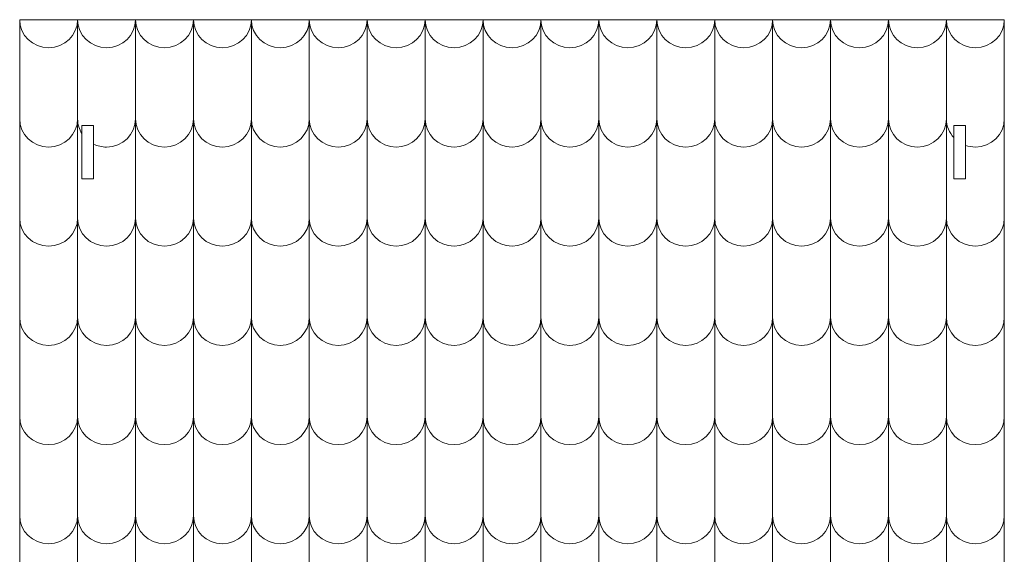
# Model space of a CAD drawing. Header units: centimetres. Extents: x -179 to 199, y -139 to 174.
# Tile 61 of 76: x -2 to 17, y 146 to 157. Entities that reach past the tile are written whole.
import ezdxf

# ---------------------------------------------------------------- set-up
doc = ezdxf.new("R2010")
doc.units = ezdxf.units.CM
doc.header["$MEASUREMENT"] = 0
doc.layers.add('Layer 1', color=7, linetype='Continuous')

msp = doc.modelspace()

# ---------------------------------------------------------------- linework, layer by layer
at = {"layer": 'Layer 1', "lineweight": 5}
for points, knots in [([(-2.20393, 156.72019), (-2.20393, 156.72019), (16.78903, 156.72019), (16.78903, 156.72019), (16.78903, 156.72019), (16.78903, 156.72019), (16.78903, 136.94858), (16.78903, 136.94858), (16.78903, 136.94858), (16.78903, 136.94858), (16.78878, 136.94858), (16.78878, 136.94858), (16.78878, 136.94858), (16.78208, 136.65546), (16.53326, 136.41746), (16.23061, 136.41746), (16.23061, 136.41746), (15.92745, 136.41746), (15.67889, 136.65546), (15.67194, 136.94858), (15.67194, 136.94858), (15.67194, 136.94858), (15.67168, 136.94858), (15.67168, 136.94858), (15.67168, 136.94858), (15.66472, 136.65546), (15.41617, 136.41746), (15.11326, 136.41746), (15.11326, 136.41746), (14.81035, 136.41746), (14.56179, 136.65546), (14.55484, 136.94858), (14.55484, 136.94858), (14.55484, 136.94858), (14.55432, 136.94858), (14.55432, 136.94858), (14.55432, 136.94858), (14.54763, 136.65546), (14.29881, 136.41746), (13.99616, 136.41746), (13.99616, 136.41746), (13.693, 136.41746), (13.44444, 136.65546), (13.43749, 136.94858), (13.43749, 136.94858), (13.43749, 136.94858), (13.43723, 136.94858), (13.43723, 136.94858), (13.43723, 136.94858), (13.43027, 136.65546), (13.18171, 136.41746), (12.87881, 136.41746), (12.87881, 136.41746), (12.5759, 136.41746), (12.32709, 136.65546), (12.32039, 136.94858), (12.32039, 136.94858), (12.32039, 136.94858), (12.32013, 136.94858), (12.32013, 136.94858), (12.32013, 136.94858), (12.31318, 136.65546), (12.06462, 136.41746), (11.76145, 136.41746), (11.76145, 136.41746), (11.45855, 136.41746), (11.20999, 136.65546), (11.20329, 136.94858), (11.20329, 136.94858), (11.20329, 136.94858), (11.20278, 136.94858), (11.20278, 136.94858), (11.20278, 136.94858), (11.19582, 136.65546), (10.94726, 136.41746), (10.64436, 136.41746), (10.64436, 136.41746), (10.34145, 136.41746), (10.09289, 136.65546), (10.08594, 136.94858), (10.08594, 136.94858), (10.08594, 136.94858), (10.08568, 136.94858), (10.08568, 136.94858), (10.08568, 136.94858), (10.07873, 136.65546), (9.83017, 136.41746), (9.52726, 136.41746), (9.52726, 136.41746), (9.2241, 136.41746), (8.97554, 136.65546), (8.96858, 136.94858), (8.96858, 136.94858), (8.96858, 136.94858), (8.96833, 136.94858), (8.96833, 136.94858), (8.96833, 136.94858), (8.96137, 136.65546), (8.71281, 136.41746), (8.40991, 136.41746), (8.40991, 136.41746), (8.107, 136.41746), (7.85844, 136.65546), (7.85149, 136.94858), (7.85149, 136.94858), (7.85149, 136.94858), (7.85097, 136.94858), (7.85097, 136.94858), (7.85097, 136.94858), (7.84427, 136.65546), (7.59546, 136.41746), (7.29281, 136.41746), (7.29281, 136.41746), (6.98964, 136.41746), (6.74109, 136.65546), (6.73413, 136.94858), (6.73413, 136.94858), (6.73413, 136.94858), (6.73387, 136.94858), (6.73387, 136.94858), (6.73387, 136.94858), (6.72692, 136.65546), (6.47836, 136.41746), (6.17545, 136.41746), (6.17545, 136.41746), (5.87255, 136.41746), (5.62399, 136.65546), (5.61703, 136.94858), (5.61703, 136.94858), (5.61703, 136.94858), (5.61678, 136.94858), (5.61678, 136.94858), (5.61678, 136.94858), (5.60982, 136.65546), (5.36101, 136.41746), (5.0581, 136.41746), (5.0581, 136.41746), (4.75519, 136.41746), (4.50663, 136.65546), (4.49994, 136.94858), (4.49994, 136.94858), (4.49994, 136.94858), (4.49942, 136.94858), (4.49942, 136.94858), (4.49942, 136.94858), (4.49247, 136.65546), (4.24391, 136.41746), (3.941, 136.41746), (3.941, 136.41746), (3.6381, 136.41746), (3.38928, 136.65546), (3.38258, 136.94858), (3.38258, 136.94858), (3.38258, 136.94858), (3.38233, 136.94858), (3.38233, 136.94858), (3.38233, 136.94858), (3.37537, 136.65546), (3.12681, 136.41746), (2.82365, 136.41746), (2.82365, 136.41746), (2.52074, 136.41746), (2.27218, 136.65546), (2.26523, 136.94858), (2.26523, 136.94858), (2.26523, 136.94858), (2.26497, 136.94858), (2.26497, 136.94858), (2.26497, 136.94858), (2.25802, 136.65546), (2.00946, 136.41746), (1.70655, 136.41746), (1.70655, 136.41746), (1.40364, 136.41746), (1.15509, 136.65546), (1.14787, 136.94858), (1.14787, 136.94858), (1.14787, 136.94858), (1.14762, 136.94858), (1.14762, 136.94858), (1.14762, 136.94858), (1.14092, 136.65546), (0.8921, 136.41746), (0.5892, 136.41746), (0.5892, 136.41746), (0.28629, 136.41746), (0.03773, 136.65546), (0.03078, 136.94858), (0.03078, 136.94858), (0.03078, 136.94858), (0.03052, 136.94858), (0.03052, 136.94858), (0.03052, 136.94858), (0.02357, 136.65546), (-0.22525, 136.41746), (-0.5279, 136.41746), (-0.5279, 136.41746), (-0.83081, 136.41746), (-1.07936, 136.65546), (-1.08632, 136.94858), (-1.08632, 136.94858), (-1.08632, 136.94858), (-1.08683, 136.94858), (-1.08683, 136.94858), (-1.08683, 136.94858), (-1.09353, 136.65546), (-1.34235, 136.41746), (-1.64525, 136.41746), (-1.64525, 136.41746), (-1.94816, 136.41746), (-2.19672, 136.65546), (-2.20367, 136.94858), (-2.20367, 136.94858), (-2.20367, 136.94858), (-2.20393, 136.94858), (-2.20393, 136.94858), (-2.20393, 136.94858), (-2.20393, 136.94858), (-2.20393, 156.72019), (-2.20393, 156.72019)], [0, 0, 0, 0, 0.01785714, 0.01785714, 0.01785714, 0.01785714, 0.03571429, 0.03571429, 0.03571429, 0.03571429, 0.05357143, 0.05357143, 0.05357143, 0.05357143, 0.07142857, 0.07142857, 0.07142857, 0.07142857, 0.08928571, 0.08928571, 0.08928571, 0.08928571, 0.10714286, 0.10714286, 0.10714286, 0.10714286, 0.125, 0.125, 0.125, 0.125, 0.14285714, 0.14285714, 0.14285714, 0.14285714, 0.16071429, 0.16071429, 0.16071429, 0.16071429, 0.17857143, 0.17857143, 0.17857143, 0.17857143, 0.19642857, 0.19642857, 0.19642857, 0.19642857, 0.21428571, 0.21428571, 0.21428571, 0.21428571, 0.23214286, 0.23214286, 0.23214286, 0.23214286, 0.25, 0.25, 0.25, 0.25, 0.26785714, 0.26785714, 0.26785714, 0.26785714, 0.28571429, 0.28571429, 0.28571429, 0.28571429, 0.30357143, 0.30357143, 0.30357143, 0.30357143, 0.32142857, 0.32142857, 0.32142857, 0.32142857, 0.33928571, 0.33928571, 0.33928571, 0.33928571, 0.35714286, 0.35714286, 0.35714286, 0.35714286, 0.375, 0.375, 0.375, 0.375, 0.39285714, 0.39285714, 0.39285714, 0.39285714, 0.41071429, 0.41071429, 0.41071429, 0.41071429, 0.42857143, 0.42857143, 0.42857143, 0.42857143, 0.44642857, 0.44642857, 0.44642857, 0.44642857, 0.46428571, 0.46428571, 0.46428571, 0.46428571, 0.48214286, 0.48214286, 0.48214286, 0.48214286, 0.5, 0.5, 0.5, 0.5, 0.51785714, 0.51785714, 0.51785714, 0.51785714, 0.53571429, 0.53571429, 0.53571429, 0.53571429, 0.55357143, 0.55357143, 0.55357143, 0.55357143, 0.57142857, 0.57142857, 0.57142857, 0.57142857, 0.58928571, 0.58928571, 0.58928571, 0.58928571, 0.60714286, 0.60714286, 0.60714286, 0.60714286, 0.625, 0.625, 0.625, 0.625, 0.64285714, 0.64285714, 0.64285714, 0.64285714, 0.66071429, 0.66071429, 0.66071429, 0.66071429, 0.67857143, 0.67857143, 0.67857143, 0.67857143, 0.69642857, 0.69642857, 0.69642857, 0.69642857, 0.71428571, 0.71428571, 0.71428571, 0.71428571, 0.73214286, 0.73214286, 0.73214286, 0.73214286, 0.75, 0.75, 0.75, 0.75, 0.76785714, 0.76785714, 0.76785714, 0.76785714, 0.78571429, 0.78571429, 0.78571429, 0.78571429, 0.80357143, 0.80357143, 0.80357143, 0.80357143, 0.82142857, 0.82142857, 0.82142857, 0.82142857, 0.83928571, 0.83928571, 0.83928571, 0.83928571, 0.85714286, 0.85714286, 0.85714286, 0.85714286, 0.875, 0.875, 0.875, 0.875, 0.89285714, 0.89285714, 0.89285714, 0.89285714, 0.91071429, 0.91071429, 0.91071429, 0.91071429, 0.92857143, 0.92857143, 0.92857143, 0.92857143, 0.94642857, 0.94642857, 0.94642857, 0.94642857, 0.96428571, 0.96428571, 0.96428571, 0.96428571, 1, 1, 1, 1]), ([(-1.00441, 154.68021), (-1.00441, 154.68021), (-0.77929, 154.68021), (-0.77929, 154.68021), (-0.77929, 154.68021), (-0.77929, 154.68021), (-0.77929, 153.64476), (-0.77929, 153.64476), (-0.77929, 153.64476), (-0.77929, 153.64476), (-1.00441, 153.64476), (-1.00441, 153.64476), (-1.00441, 153.64476), (-1.00441, 153.64476), (-1.00441, 154.68021), (-1.00441, 154.68021)], [0, 0, 0, 0, 0.2, 0.2, 0.2, 0.2, 0.4, 0.4, 0.4, 0.4, 0.6, 0.6, 0.6, 0.6, 1, 1, 1, 1]), ([(15.81463, 154.68021), (15.81463, 154.68021), (16.03949, 154.68021), (16.03949, 154.68021), (16.03949, 154.68021), (16.03949, 154.68021), (16.03949, 153.64476), (16.03949, 153.64476), (16.03949, 153.64476), (16.03949, 153.64476), (15.81463, 153.64476), (15.81463, 153.64476), (15.81463, 153.64476), (15.81463, 153.64476), (15.81463, 154.68021), (15.81463, 154.68021)], [0, 0, 0, 0, 0.2, 0.2, 0.2, 0.2, 0.4, 0.4, 0.4, 0.4, 0.6, 0.6, 0.6, 0.6, 1, 1, 1, 1])]:
    msp.add_open_spline(points, degree=3, knots=knots, dxfattribs=at)
at = {"layer": 'Layer 1', "color": 12, "lineweight": 5}
for points, knots in [([(-2.20393, 156.72019), (-2.20393, 156.4214), (-1.95254, 156.17671), (-1.64525, 156.17671), (-1.64525, 156.17671), (-1.33797, 156.17671), (-1.08658, 156.4214), (-1.08658, 156.72019), (-1.08658, 156.72019), (-1.08658, 156.4214), (-0.83519, 156.17671), (-0.5279, 156.17671), (-0.5279, 156.17671), (-0.22061, 156.17671), (0.03052, 156.4214), (0.03052, 156.72019), (0.03052, 156.72019), (0.03052, 156.4214), (0.28191, 156.17671), (0.5892, 156.17671), (0.5892, 156.17671), (0.89648, 156.17671), (1.14787, 156.4214), (1.14787, 156.72019), (1.14787, 156.72019), (1.14787, 156.4214), (1.39927, 156.17671), (1.70655, 156.17671), (1.70655, 156.17671), (2.01358, 156.17671), (2.26523, 156.4214), (2.26523, 156.72019), (2.26523, 156.72019), (2.26523, 156.4214), (2.51662, 156.17671), (2.82365, 156.17671), (2.82365, 156.17671), (3.13093, 156.17671), (3.38233, 156.4214), (3.38233, 156.72019), (3.38233, 156.72019), (3.38233, 156.4214), (3.63372, 156.17671), (3.941, 156.17671), (3.941, 156.17671), (4.24829, 156.17671), (4.49942, 156.4214), (4.49942, 156.72019), (4.49942, 156.72019), (4.49942, 156.4214), (4.75107, 156.17671), (5.0581, 156.17671), (5.0581, 156.17671), (5.36564, 156.17671), (5.61678, 156.4214), (5.61678, 156.72019), (5.61678, 156.72019), (5.61678, 156.4214), (5.86817, 156.17671), (6.17545, 156.17671), (6.17545, 156.17671), (6.48274, 156.17671), (6.73387, 156.4214), (6.73387, 156.72019), (6.73387, 156.72019), (6.73387, 156.4214), (6.98527, 156.17671), (7.29281, 156.17671), (7.29281, 156.17671), (7.60009, 156.17671), (7.85123, 156.4214), (7.85123, 156.72019), (7.85123, 156.72019), (7.85123, 156.4214), (8.10262, 156.17671), (8.40991, 156.17671), (8.40991, 156.17671), (8.71719, 156.17671), (8.96858, 156.4214), (8.96858, 156.72019), (8.96858, 156.72019), (8.96858, 156.4214), (9.21997, 156.17671), (9.52726, 156.17671), (9.52726, 156.17671), (9.83429, 156.17671), (10.08594, 156.4214), (10.08594, 156.72019), (10.08594, 156.72019), (10.08594, 156.4214), (10.33707, 156.17671), (10.64436, 156.17671), (10.64436, 156.17671), (10.95164, 156.17671), (11.20303, 156.4214), (11.20303, 156.72019), (11.20303, 156.72019), (11.20303, 156.4214), (11.45443, 156.17671), (11.76171, 156.17671), (11.76171, 156.17671), (12.069, 156.17671), (12.32013, 156.4214), (12.32013, 156.72019), (12.32013, 156.72019), (12.32013, 156.4214), (12.57152, 156.17671), (12.87881, 156.17671), (12.87881, 156.17671), (13.18609, 156.17671), (13.43749, 156.4214), (13.43749, 156.72019), (13.43749, 156.72019), (13.43749, 156.4214), (13.68888, 156.17671), (13.99616, 156.17671), (13.99616, 156.17671), (14.30345, 156.17671), (14.55458, 156.4214), (14.55458, 156.72019), (14.55458, 156.72019), (14.55458, 156.4214), (14.80597, 156.17671), (15.11326, 156.17671), (15.11326, 156.17671), (15.42054, 156.17671), (15.67194, 156.4214), (15.67194, 156.72019), (15.67194, 156.72019), (15.67194, 156.4214), (15.92333, 156.17671), (16.23061, 156.17671), (16.23061, 156.17671), (16.5379, 156.17671), (16.78903, 156.4214), (16.78903, 156.72019)], [0, 0, 0, 0, 0.02857143, 0.02857143, 0.02857143, 0.02857143, 0.05714286, 0.05714286, 0.05714286, 0.05714286, 0.08571429, 0.08571429, 0.08571429, 0.08571429, 0.11428571, 0.11428571, 0.11428571, 0.11428571, 0.14285714, 0.14285714, 0.14285714, 0.14285714, 0.17142857, 0.17142857, 0.17142857, 0.17142857, 0.2, 0.2, 0.2, 0.2, 0.22857143, 0.22857143, 0.22857143, 0.22857143, 0.25714286, 0.25714286, 0.25714286, 0.25714286, 0.28571429, 0.28571429, 0.28571429, 0.28571429, 0.31428571, 0.31428571, 0.31428571, 0.31428571, 0.34285714, 0.34285714, 0.34285714, 0.34285714, 0.37142857, 0.37142857, 0.37142857, 0.37142857, 0.4, 0.4, 0.4, 0.4, 0.42857143, 0.42857143, 0.42857143, 0.42857143, 0.45714286, 0.45714286, 0.45714286, 0.45714286, 0.48571429, 0.48571429, 0.48571429, 0.48571429, 0.51428571, 0.51428571, 0.51428571, 0.51428571, 0.54285714, 0.54285714, 0.54285714, 0.54285714, 0.57142857, 0.57142857, 0.57142857, 0.57142857, 0.6, 0.6, 0.6, 0.6, 0.62857143, 0.62857143, 0.62857143, 0.62857143, 0.65714286, 0.65714286, 0.65714286, 0.65714286, 0.68571429, 0.68571429, 0.68571429, 0.68571429, 0.71428571, 0.71428571, 0.71428571, 0.71428571, 0.74285714, 0.74285714, 0.74285714, 0.74285714, 0.77142857, 0.77142857, 0.77142857, 0.77142857, 0.8, 0.8, 0.8, 0.8, 0.82857143, 0.82857143, 0.82857143, 0.82857143, 0.85714286, 0.85714286, 0.85714286, 0.85714286, 0.88571429, 0.88571429, 0.88571429, 0.88571429, 0.91428571, 0.91428571, 0.91428571, 0.91428571, 0.94285714, 0.94285714, 0.94285714, 0.94285714, 1, 1, 1, 1]), ([(-2.20393, 154.80384), (-2.20393, 154.50505), (-1.95254, 154.26036), (-1.64525, 154.26036), (-1.64525, 154.26036), (-1.33797, 154.26036), (-1.08658, 154.50505), (-1.08658, 154.80384), (-1.08658, 154.80384), (-1.08658, 154.70081), (-1.05644, 154.60293), (-1.00441, 154.52051)], [0, 0, 0, 0, 0.25, 0.25, 0.25, 0.25, 0.5, 0.5, 0.5, 0.5, 1, 1, 1, 1]), ([(-0.77929, 154.3196), (-0.70357, 154.28097), (-0.61831, 154.26036), (-0.5279, 154.26036), (-0.5279, 154.26036), (-0.22061, 154.26036), (0.03052, 154.50505), (0.03052, 154.80384), (0.03052, 154.80384), (0.03052, 154.50505), (0.28191, 154.26036), (0.5892, 154.26036), (0.5892, 154.26036), (0.89648, 154.26036), (1.14787, 154.50505), (1.14787, 154.80384), (1.14787, 154.80384), (1.14787, 154.50505), (1.39927, 154.26036), (1.70655, 154.26036), (1.70655, 154.26036), (2.01358, 154.26036), (2.26523, 154.50505), (2.26523, 154.80384), (2.26523, 154.80384), (2.26523, 154.50505), (2.51662, 154.26036), (2.82365, 154.26036), (2.82365, 154.26036), (3.13093, 154.26036), (3.38233, 154.50505), (3.38233, 154.80384), (3.38233, 154.80384), (3.38233, 154.50505), (3.63372, 154.26036), (3.941, 154.26036), (3.941, 154.26036), (4.24829, 154.26036), (4.49942, 154.50505), (4.49942, 154.80384), (4.49942, 154.80384), (4.49942, 154.50505), (4.75107, 154.26036), (5.0581, 154.26036), (5.0581, 154.26036), (5.36564, 154.26036), (5.61678, 154.50505), (5.61678, 154.80384), (5.61678, 154.80384), (5.61678, 154.50505), (5.86817, 154.26036), (6.17545, 154.26036), (6.17545, 154.26036), (6.48274, 154.26036), (6.73387, 154.50505), (6.73387, 154.80384), (6.73387, 154.80384), (6.73387, 154.50505), (6.98527, 154.26036), (7.29281, 154.26036), (7.29281, 154.26036), (7.60009, 154.26036), (7.85123, 154.50505), (7.85123, 154.80384), (7.85123, 154.80384), (7.85123, 154.50505), (8.10262, 154.26036), (8.40991, 154.26036), (8.40991, 154.26036), (8.71719, 154.26036), (8.96858, 154.50505), (8.96858, 154.80384), (8.96858, 154.80384), (8.96858, 154.50505), (9.21997, 154.26036), (9.52726, 154.26036), (9.52726, 154.26036), (9.83429, 154.26036), (10.08594, 154.50505), (10.08594, 154.80384), (10.08594, 154.80384), (10.08594, 154.50505), (10.33707, 154.26036), (10.64436, 154.26036), (10.64436, 154.26036), (10.95164, 154.26036), (11.20303, 154.50505), (11.20303, 154.80384), (11.20303, 154.80384), (11.20303, 154.50505), (11.45443, 154.26036), (11.76171, 154.26036), (11.76171, 154.26036), (12.069, 154.26036), (12.32013, 154.50505), (12.32013, 154.80384), (12.32013, 154.80384), (12.32013, 154.50505), (12.57152, 154.26036), (12.87881, 154.26036), (12.87881, 154.26036), (13.18609, 154.26036), (13.43749, 154.50505), (13.43749, 154.80384), (13.43749, 154.80384), (13.43749, 154.50505), (13.68888, 154.26036), (13.99616, 154.26036), (13.99616, 154.26036), (14.30345, 154.26036), (14.55458, 154.50505), (14.55458, 154.80384), (14.55458, 154.80384), (14.55458, 154.50505), (14.80597, 154.26036), (15.11326, 154.26036), (15.11326, 154.26036), (15.42054, 154.26036), (15.67194, 154.50505), (15.67194, 154.80384), (15.67194, 154.80384), (15.67194, 154.66475), (15.72603, 154.53854), (15.81463, 154.44324)], [0, 0, 0, 0, 0.03125, 0.03125, 0.03125, 0.03125, 0.0625, 0.0625, 0.0625, 0.0625, 0.09375, 0.09375, 0.09375, 0.09375, 0.125, 0.125, 0.125, 0.125, 0.15625, 0.15625, 0.15625, 0.15625, 0.1875, 0.1875, 0.1875, 0.1875, 0.21875, 0.21875, 0.21875, 0.21875, 0.25, 0.25, 0.25, 0.25, 0.28125, 0.28125, 0.28125, 0.28125, 0.3125, 0.3125, 0.3125, 0.3125, 0.34375, 0.34375, 0.34375, 0.34375, 0.375, 0.375, 0.375, 0.375, 0.40625, 0.40625, 0.40625, 0.40625, 0.4375, 0.4375, 0.4375, 0.4375, 0.46875, 0.46875, 0.46875, 0.46875, 0.5, 0.5, 0.5, 0.5, 0.53125, 0.53125, 0.53125, 0.53125, 0.5625, 0.5625, 0.5625, 0.5625, 0.59375, 0.59375, 0.59375, 0.59375, 0.625, 0.625, 0.625, 0.625, 0.65625, 0.65625, 0.65625, 0.65625, 0.6875, 0.6875, 0.6875, 0.6875, 0.71875, 0.71875, 0.71875, 0.71875, 0.75, 0.75, 0.75, 0.75, 0.78125, 0.78125, 0.78125, 0.78125, 0.8125, 0.8125, 0.8125, 0.8125, 0.84375, 0.84375, 0.84375, 0.84375, 0.875, 0.875, 0.875, 0.875, 0.90625, 0.90625, 0.90625, 0.90625, 0.9375, 0.9375, 0.9375, 0.9375, 1, 1, 1, 1]), ([(16.03949, 154.29384), (16.09925, 154.27324), (16.16339, 154.26036), (16.23061, 154.26036), (16.23061, 154.26036), (16.5379, 154.26036), (16.78903, 154.50505), (16.78903, 154.80384)], [0, 0, 0, 0, 0.33333333, 0.33333333, 0.33333333, 0.33333333, 1, 1, 1, 1]), ([(-2.20393, 152.89007), (-2.20393, 152.59128), (-1.95254, 152.34659), (-1.64525, 152.34659), (-1.64525, 152.34659), (-1.33797, 152.34659), (-1.08658, 152.59128), (-1.08658, 152.89007), (-1.08658, 152.89007), (-1.08658, 152.59128), (-0.83519, 152.34659), (-0.5279, 152.34659), (-0.5279, 152.34659), (-0.22061, 152.34659), (0.03052, 152.59128), (0.03052, 152.89007), (0.03052, 152.89007), (0.03052, 152.59128), (0.28191, 152.34659), (0.5892, 152.34659), (0.5892, 152.34659), (0.89648, 152.34659), (1.14787, 152.59128), (1.14787, 152.89007), (1.14787, 152.89007), (1.14787, 152.59128), (1.39927, 152.34659), (1.70655, 152.34659), (1.70655, 152.34659), (2.01358, 152.34659), (2.26523, 152.59128), (2.26523, 152.89007), (2.26523, 152.89007), (2.26523, 152.59128), (2.51662, 152.34659), (2.82365, 152.34659), (2.82365, 152.34659), (3.13093, 152.34659), (3.38233, 152.59128), (3.38233, 152.89007), (3.38233, 152.89007), (3.38233, 152.59128), (3.63372, 152.34659), (3.941, 152.34659), (3.941, 152.34659), (4.24829, 152.34659), (4.49942, 152.59128), (4.49942, 152.89007), (4.49942, 152.89007), (4.49942, 152.59128), (4.75107, 152.34659), (5.0581, 152.34659), (5.0581, 152.34659), (5.36564, 152.34659), (5.61678, 152.59128), (5.61678, 152.89007), (5.61678, 152.89007), (5.61678, 152.59128), (5.86817, 152.34659), (6.17545, 152.34659), (6.17545, 152.34659), (6.48274, 152.34659), (6.73387, 152.59128), (6.73387, 152.89007), (6.73387, 152.89007), (6.73387, 152.59128), (6.98527, 152.34659), (7.29281, 152.34659), (7.29281, 152.34659), (7.60009, 152.34659), (7.85123, 152.59128), (7.85123, 152.89007), (7.85123, 152.89007), (7.85123, 152.59128), (8.10262, 152.34659), (8.40991, 152.34659), (8.40991, 152.34659), (8.71719, 152.34659), (8.96858, 152.59128), (8.96858, 152.89007), (8.96858, 152.89007), (8.96858, 152.59128), (9.21997, 152.34659), (9.52726, 152.34659), (9.52726, 152.34659), (9.83429, 152.34659), (10.08594, 152.59128), (10.08594, 152.89007), (10.08594, 152.89007), (10.08594, 152.59128), (10.33707, 152.34659), (10.64436, 152.34659), (10.64436, 152.34659), (10.95164, 152.34659), (11.20303, 152.59128), (11.20303, 152.89007), (11.20303, 152.89007), (11.20303, 152.59128), (11.45443, 152.34659), (11.76171, 152.34659), (11.76171, 152.34659), (12.069, 152.34659), (12.32013, 152.59128), (12.32013, 152.89007), (12.32013, 152.89007), (12.32013, 152.59128), (12.57152, 152.34659), (12.87881, 152.34659), (12.87881, 152.34659), (13.18609, 152.34659), (13.43749, 152.59128), (13.43749, 152.89007), (13.43749, 152.89007), (13.43749, 152.59128), (13.68888, 152.34659), (13.99616, 152.34659), (13.99616, 152.34659), (14.30345, 152.34659), (14.55458, 152.59128), (14.55458, 152.89007), (14.55458, 152.89007), (14.55458, 152.59128), (14.80597, 152.34659), (15.11326, 152.34659), (15.11326, 152.34659), (15.42054, 152.34659), (15.67194, 152.59128), (15.67194, 152.89007), (15.67194, 152.89007), (15.67194, 152.59128), (15.92333, 152.34659), (16.23061, 152.34659), (16.23061, 152.34659), (16.5379, 152.34659), (16.78903, 152.59128), (16.78903, 152.89007)], [0, 0, 0, 0, 0.02857143, 0.02857143, 0.02857143, 0.02857143, 0.05714286, 0.05714286, 0.05714286, 0.05714286, 0.08571429, 0.08571429, 0.08571429, 0.08571429, 0.11428571, 0.11428571, 0.11428571, 0.11428571, 0.14285714, 0.14285714, 0.14285714, 0.14285714, 0.17142857, 0.17142857, 0.17142857, 0.17142857, 0.2, 0.2, 0.2, 0.2, 0.22857143, 0.22857143, 0.22857143, 0.22857143, 0.25714286, 0.25714286, 0.25714286, 0.25714286, 0.28571429, 0.28571429, 0.28571429, 0.28571429, 0.31428571, 0.31428571, 0.31428571, 0.31428571, 0.34285714, 0.34285714, 0.34285714, 0.34285714, 0.37142857, 0.37142857, 0.37142857, 0.37142857, 0.4, 0.4, 0.4, 0.4, 0.42857143, 0.42857143, 0.42857143, 0.42857143, 0.45714286, 0.45714286, 0.45714286, 0.45714286, 0.48571429, 0.48571429, 0.48571429, 0.48571429, 0.51428571, 0.51428571, 0.51428571, 0.51428571, 0.54285714, 0.54285714, 0.54285714, 0.54285714, 0.57142857, 0.57142857, 0.57142857, 0.57142857, 0.6, 0.6, 0.6, 0.6, 0.62857143, 0.62857143, 0.62857143, 0.62857143, 0.65714286, 0.65714286, 0.65714286, 0.65714286, 0.68571429, 0.68571429, 0.68571429, 0.68571429, 0.71428571, 0.71428571, 0.71428571, 0.71428571, 0.74285714, 0.74285714, 0.74285714, 0.74285714, 0.77142857, 0.77142857, 0.77142857, 0.77142857, 0.8, 0.8, 0.8, 0.8, 0.82857143, 0.82857143, 0.82857143, 0.82857143, 0.85714286, 0.85714286, 0.85714286, 0.85714286, 0.88571429, 0.88571429, 0.88571429, 0.88571429, 0.91428571, 0.91428571, 0.91428571, 0.91428571, 0.94285714, 0.94285714, 0.94285714, 0.94285714, 1, 1, 1, 1]), ([(-2.20393, 150.97475), (-2.20393, 150.67571), (-1.95254, 150.43101), (-1.64525, 150.43101), (-1.64525, 150.43101), (-1.33797, 150.43101), (-1.08658, 150.67571), (-1.08658, 150.97475), (-1.08658, 150.97475), (-1.08658, 150.67571), (-0.83519, 150.43101), (-0.5279, 150.43101), (-0.5279, 150.43101), (-0.22061, 150.43101), (0.03052, 150.67571), (0.03052, 150.97475), (0.03052, 150.97475), (0.03052, 150.67571), (0.28191, 150.43101), (0.5892, 150.43101), (0.5892, 150.43101), (0.89648, 150.43101), (1.14787, 150.67571), (1.14787, 150.97475), (1.14787, 150.97475), (1.14787, 150.67571), (1.39927, 150.43101), (1.70655, 150.43101), (1.70655, 150.43101), (2.01358, 150.43101), (2.26523, 150.67571), (2.26523, 150.97475), (2.26523, 150.97475), (2.26523, 150.67571), (2.51662, 150.43101), (2.82365, 150.43101), (2.82365, 150.43101), (3.13093, 150.43101), (3.38233, 150.67571), (3.38233, 150.97475), (3.38233, 150.97475), (3.38233, 150.67571), (3.63372, 150.43101), (3.941, 150.43101), (3.941, 150.43101), (4.24829, 150.43101), (4.49942, 150.67571), (4.49942, 150.97475), (4.49942, 150.97475), (4.49942, 150.67571), (4.75107, 150.43101), (5.0581, 150.43101), (5.0581, 150.43101), (5.36564, 150.43101), (5.61678, 150.67571), (5.61678, 150.97475), (5.61678, 150.97475), (5.61678, 150.67571), (5.86817, 150.43101), (6.17545, 150.43101), (6.17545, 150.43101), (6.48274, 150.43101), (6.73387, 150.67571), (6.73387, 150.97475), (6.73387, 150.97475), (6.73387, 150.67571), (6.98527, 150.43101), (7.29281, 150.43101), (7.29281, 150.43101), (7.60009, 150.43101), (7.85123, 150.67571), (7.85123, 150.97475), (7.85123, 150.97475), (7.85123, 150.67571), (8.10262, 150.43101), (8.40991, 150.43101), (8.40991, 150.43101), (8.71719, 150.43101), (8.96858, 150.67571), (8.96858, 150.97475), (8.96858, 150.97475), (8.96858, 150.67571), (9.21997, 150.43101), (9.52726, 150.43101), (9.52726, 150.43101), (9.83429, 150.43101), (10.08594, 150.67571), (10.08594, 150.97475), (10.08594, 150.97475), (10.08594, 150.67571), (10.33707, 150.43101), (10.64436, 150.43101), (10.64436, 150.43101), (10.95164, 150.43101), (11.20303, 150.67571), (11.20303, 150.97475), (11.20303, 150.97475), (11.20303, 150.67571), (11.45443, 150.43101), (11.76171, 150.43101), (11.76171, 150.43101), (12.069, 150.43101), (12.32013, 150.67571), (12.32013, 150.97475), (12.32013, 150.97475), (12.32013, 150.67571), (12.57152, 150.43101), (12.87881, 150.43101), (12.87881, 150.43101), (13.18609, 150.43101), (13.43749, 150.67571), (13.43749, 150.97475), (13.43749, 150.97475), (13.43749, 150.67571), (13.68888, 150.43101), (13.99616, 150.43101), (13.99616, 150.43101), (14.30345, 150.43101), (14.55458, 150.67571), (14.55458, 150.97475), (14.55458, 150.97475), (14.55458, 150.67571), (14.80597, 150.43101), (15.11326, 150.43101), (15.11326, 150.43101), (15.42054, 150.43101), (15.67194, 150.67571), (15.67194, 150.97475), (15.67194, 150.97475), (15.67194, 150.67571), (15.92333, 150.43101), (16.23061, 150.43101), (16.23061, 150.43101), (16.5379, 150.43101), (16.78903, 150.67571), (16.78903, 150.97475)], [0, 0, 0, 0, 0.02857143, 0.02857143, 0.02857143, 0.02857143, 0.05714286, 0.05714286, 0.05714286, 0.05714286, 0.08571429, 0.08571429, 0.08571429, 0.08571429, 0.11428571, 0.11428571, 0.11428571, 0.11428571, 0.14285714, 0.14285714, 0.14285714, 0.14285714, 0.17142857, 0.17142857, 0.17142857, 0.17142857, 0.2, 0.2, 0.2, 0.2, 0.22857143, 0.22857143, 0.22857143, 0.22857143, 0.25714286, 0.25714286, 0.25714286, 0.25714286, 0.28571429, 0.28571429, 0.28571429, 0.28571429, 0.31428571, 0.31428571, 0.31428571, 0.31428571, 0.34285714, 0.34285714, 0.34285714, 0.34285714, 0.37142857, 0.37142857, 0.37142857, 0.37142857, 0.4, 0.4, 0.4, 0.4, 0.42857143, 0.42857143, 0.42857143, 0.42857143, 0.45714286, 0.45714286, 0.45714286, 0.45714286, 0.48571429, 0.48571429, 0.48571429, 0.48571429, 0.51428571, 0.51428571, 0.51428571, 0.51428571, 0.54285714, 0.54285714, 0.54285714, 0.54285714, 0.57142857, 0.57142857, 0.57142857, 0.57142857, 0.6, 0.6, 0.6, 0.6, 0.62857143, 0.62857143, 0.62857143, 0.62857143, 0.65714286, 0.65714286, 0.65714286, 0.65714286, 0.68571429, 0.68571429, 0.68571429, 0.68571429, 0.71428571, 0.71428571, 0.71428571, 0.71428571, 0.74285714, 0.74285714, 0.74285714, 0.74285714, 0.77142857, 0.77142857, 0.77142857, 0.77142857, 0.8, 0.8, 0.8, 0.8, 0.82857143, 0.82857143, 0.82857143, 0.82857143, 0.85714286, 0.85714286, 0.85714286, 0.85714286, 0.88571429, 0.88571429, 0.88571429, 0.88571429, 0.91428571, 0.91428571, 0.91428571, 0.91428571, 0.94285714, 0.94285714, 0.94285714, 0.94285714, 1, 1, 1, 1]), ([(-2.20393, 149.05995), (-2.20393, 148.76065), (-1.95254, 148.51595), (-1.64525, 148.51595), (-1.64525, 148.51595), (-1.33797, 148.51595), (-1.08658, 148.76065), (-1.08658, 149.05995), (-1.08658, 149.05995), (-1.08658, 148.76065), (-0.83519, 148.51595), (-0.5279, 148.51595), (-0.5279, 148.51595), (-0.22061, 148.51595), (0.03052, 148.76065), (0.03052, 149.05995), (0.03052, 149.05995), (0.03052, 148.76065), (0.28191, 148.51595), (0.5892, 148.51595), (0.5892, 148.51595), (0.89648, 148.51595), (1.14787, 148.76065), (1.14787, 149.05995), (1.14787, 149.05995), (1.14787, 148.76065), (1.39927, 148.51595), (1.70655, 148.51595), (1.70655, 148.51595), (2.01358, 148.51595), (2.26523, 148.76065), (2.26523, 149.05995), (2.26523, 149.05995), (2.26523, 148.76065), (2.51662, 148.51595), (2.82365, 148.51595), (2.82365, 148.51595), (3.13093, 148.51595), (3.38233, 148.76065), (3.38233, 149.05995), (3.38233, 149.05995), (3.38233, 148.76065), (3.63372, 148.51595), (3.941, 148.51595), (3.941, 148.51595), (4.24829, 148.51595), (4.49942, 148.76065), (4.49942, 149.05995), (4.49942, 149.05995), (4.49942, 148.76065), (4.75107, 148.51595), (5.0581, 148.51595), (5.0581, 148.51595), (5.36564, 148.51595), (5.61678, 148.76065), (5.61678, 149.05995), (5.61678, 149.05995), (5.61678, 148.76065), (5.86817, 148.51595), (6.17545, 148.51595), (6.17545, 148.51595), (6.48274, 148.51595), (6.73387, 148.76065), (6.73387, 149.05995), (6.73387, 149.05995), (6.73387, 148.76065), (6.98527, 148.51595), (7.29281, 148.51595), (7.29281, 148.51595), (7.60009, 148.51595), (7.85123, 148.76065), (7.85123, 149.05995), (7.85123, 149.05995), (7.85123, 148.76065), (8.10262, 148.51595), (8.40991, 148.51595), (8.40991, 148.51595), (8.71719, 148.51595), (8.96858, 148.76065), (8.96858, 149.05995), (8.96858, 149.05995), (8.96858, 148.76065), (9.21997, 148.51595), (9.52726, 148.51595), (9.52726, 148.51595), (9.83429, 148.51595), (10.08594, 148.76065), (10.08594, 149.05995), (10.08594, 149.05995), (10.08594, 148.76065), (10.33707, 148.51595), (10.64436, 148.51595), (10.64436, 148.51595), (10.95164, 148.51595), (11.20303, 148.76065), (11.20303, 149.05995), (11.20303, 149.05995), (11.20303, 148.76065), (11.45443, 148.51595), (11.76171, 148.51595), (11.76171, 148.51595), (12.069, 148.51595), (12.32013, 148.76065), (12.32013, 149.05995), (12.32013, 149.05995), (12.32013, 148.76065), (12.57152, 148.51595), (12.87881, 148.51595), (12.87881, 148.51595), (13.18609, 148.51595), (13.43749, 148.76065), (13.43749, 149.05995), (13.43749, 149.05995), (13.43749, 148.76065), (13.68888, 148.51595), (13.99616, 148.51595), (13.99616, 148.51595), (14.30345, 148.51595), (14.55458, 148.76065), (14.55458, 149.05995), (14.55458, 149.05995), (14.55458, 148.76065), (14.80597, 148.51595), (15.11326, 148.51595), (15.11326, 148.51595), (15.42054, 148.51595), (15.67194, 148.76065), (15.67194, 149.05995), (15.67194, 149.05995), (15.67194, 148.76065), (15.92333, 148.51595), (16.23061, 148.51595), (16.23061, 148.51595), (16.5379, 148.51595), (16.78903, 148.76065), (16.78903, 149.05995)], [0, 0, 0, 0, 0.02857143, 0.02857143, 0.02857143, 0.02857143, 0.05714286, 0.05714286, 0.05714286, 0.05714286, 0.08571429, 0.08571429, 0.08571429, 0.08571429, 0.11428571, 0.11428571, 0.11428571, 0.11428571, 0.14285714, 0.14285714, 0.14285714, 0.14285714, 0.17142857, 0.17142857, 0.17142857, 0.17142857, 0.2, 0.2, 0.2, 0.2, 0.22857143, 0.22857143, 0.22857143, 0.22857143, 0.25714286, 0.25714286, 0.25714286, 0.25714286, 0.28571429, 0.28571429, 0.28571429, 0.28571429, 0.31428571, 0.31428571, 0.31428571, 0.31428571, 0.34285714, 0.34285714, 0.34285714, 0.34285714, 0.37142857, 0.37142857, 0.37142857, 0.37142857, 0.4, 0.4, 0.4, 0.4, 0.42857143, 0.42857143, 0.42857143, 0.42857143, 0.45714286, 0.45714286, 0.45714286, 0.45714286, 0.48571429, 0.48571429, 0.48571429, 0.48571429, 0.51428571, 0.51428571, 0.51428571, 0.51428571, 0.54285714, 0.54285714, 0.54285714, 0.54285714, 0.57142857, 0.57142857, 0.57142857, 0.57142857, 0.6, 0.6, 0.6, 0.6, 0.62857143, 0.62857143, 0.62857143, 0.62857143, 0.65714286, 0.65714286, 0.65714286, 0.65714286, 0.68571429, 0.68571429, 0.68571429, 0.68571429, 0.71428571, 0.71428571, 0.71428571, 0.71428571, 0.74285714, 0.74285714, 0.74285714, 0.74285714, 0.77142857, 0.77142857, 0.77142857, 0.77142857, 0.8, 0.8, 0.8, 0.8, 0.82857143, 0.82857143, 0.82857143, 0.82857143, 0.85714286, 0.85714286, 0.85714286, 0.85714286, 0.88571429, 0.88571429, 0.88571429, 0.88571429, 0.91428571, 0.91428571, 0.91428571, 0.91428571, 0.94285714, 0.94285714, 0.94285714, 0.94285714, 1, 1, 1, 1]), ([(-2.20393, 147.14489), (-2.20393, 146.84585), (-1.95254, 146.60115), (-1.64525, 146.60115), (-1.64525, 146.60115), (-1.33797, 146.60115), (-1.08658, 146.84585), (-1.08658, 147.14489), (-1.08658, 147.14489), (-1.08658, 146.84585), (-0.83519, 146.60115), (-0.5279, 146.60115), (-0.5279, 146.60115), (-0.22061, 146.60115), (0.03052, 146.84585), (0.03052, 147.14489), (0.03052, 147.14489), (0.03052, 146.84585), (0.28191, 146.60115), (0.5892, 146.60115), (0.5892, 146.60115), (0.89648, 146.60115), (1.14787, 146.84585), (1.14787, 147.14489), (1.14787, 147.14489), (1.14787, 146.84585), (1.39927, 146.60115), (1.70655, 146.60115), (1.70655, 146.60115), (2.01358, 146.60115), (2.26523, 146.84585), (2.26523, 147.14489), (2.26523, 147.14489), (2.26523, 146.84585), (2.51662, 146.60115), (2.82365, 146.60115), (2.82365, 146.60115), (3.13093, 146.60115), (3.38233, 146.84585), (3.38233, 147.14489), (3.38233, 147.14489), (3.38233, 146.84585), (3.63372, 146.60115), (3.941, 146.60115), (3.941, 146.60115), (4.24829, 146.60115), (4.49942, 146.84585), (4.49942, 147.14489), (4.49942, 147.14489), (4.49942, 146.84585), (4.75107, 146.60115), (5.0581, 146.60115), (5.0581, 146.60115), (5.36564, 146.60115), (5.61678, 146.84585), (5.61678, 147.14489), (5.61678, 147.14489), (5.61678, 146.84585), (5.86817, 146.60115), (6.17545, 146.60115), (6.17545, 146.60115), (6.48274, 146.60115), (6.73387, 146.84585), (6.73387, 147.14489), (6.73387, 147.14489), (6.73387, 146.84585), (6.98527, 146.60115), (7.29281, 146.60115), (7.29281, 146.60115), (7.60009, 146.60115), (7.85123, 146.84585), (7.85123, 147.14489), (7.85123, 147.14489), (7.85123, 146.84585), (8.10262, 146.60115), (8.40991, 146.60115), (8.40991, 146.60115), (8.71719, 146.60115), (8.96858, 146.84585), (8.96858, 147.14489), (8.96858, 147.14489), (8.96858, 146.84585), (9.21997, 146.60115), (9.52726, 146.60115), (9.52726, 146.60115), (9.83429, 146.60115), (10.08594, 146.84585), (10.08594, 147.14489), (10.08594, 147.14489), (10.08594, 146.84585), (10.33707, 146.60115), (10.64436, 146.60115), (10.64436, 146.60115), (10.95164, 146.60115), (11.20303, 146.84585), (11.20303, 147.14489), (11.20303, 147.14489), (11.20303, 146.84585), (11.45443, 146.60115), (11.76171, 146.60115), (11.76171, 146.60115), (12.069, 146.60115), (12.32013, 146.84585), (12.32013, 147.14489), (12.32013, 147.14489), (12.32013, 146.84585), (12.57152, 146.60115), (12.87881, 146.60115), (12.87881, 146.60115), (13.18609, 146.60115), (13.43749, 146.84585), (13.43749, 147.14489), (13.43749, 147.14489), (13.43749, 146.84585), (13.68888, 146.60115), (13.99616, 146.60115), (13.99616, 146.60115), (14.30345, 146.60115), (14.55458, 146.84585), (14.55458, 147.14489), (14.55458, 147.14489), (14.55458, 146.84585), (14.80597, 146.60115), (15.11326, 146.60115), (15.11326, 146.60115), (15.42054, 146.60115), (15.67194, 146.84585), (15.67194, 147.14489), (15.67194, 147.14489), (15.67194, 146.84585), (15.92333, 146.60115), (16.23061, 146.60115), (16.23061, 146.60115), (16.5379, 146.60115), (16.78903, 146.84585), (16.78903, 147.14489)], [0, 0, 0, 0, 0.02857143, 0.02857143, 0.02857143, 0.02857143, 0.05714286, 0.05714286, 0.05714286, 0.05714286, 0.08571429, 0.08571429, 0.08571429, 0.08571429, 0.11428571, 0.11428571, 0.11428571, 0.11428571, 0.14285714, 0.14285714, 0.14285714, 0.14285714, 0.17142857, 0.17142857, 0.17142857, 0.17142857, 0.2, 0.2, 0.2, 0.2, 0.22857143, 0.22857143, 0.22857143, 0.22857143, 0.25714286, 0.25714286, 0.25714286, 0.25714286, 0.28571429, 0.28571429, 0.28571429, 0.28571429, 0.31428571, 0.31428571, 0.31428571, 0.31428571, 0.34285714, 0.34285714, 0.34285714, 0.34285714, 0.37142857, 0.37142857, 0.37142857, 0.37142857, 0.4, 0.4, 0.4, 0.4, 0.42857143, 0.42857143, 0.42857143, 0.42857143, 0.45714286, 0.45714286, 0.45714286, 0.45714286, 0.48571429, 0.48571429, 0.48571429, 0.48571429, 0.51428571, 0.51428571, 0.51428571, 0.51428571, 0.54285714, 0.54285714, 0.54285714, 0.54285714, 0.57142857, 0.57142857, 0.57142857, 0.57142857, 0.6, 0.6, 0.6, 0.6, 0.62857143, 0.62857143, 0.62857143, 0.62857143, 0.65714286, 0.65714286, 0.65714286, 0.65714286, 0.68571429, 0.68571429, 0.68571429, 0.68571429, 0.71428571, 0.71428571, 0.71428571, 0.71428571, 0.74285714, 0.74285714, 0.74285714, 0.74285714, 0.77142857, 0.77142857, 0.77142857, 0.77142857, 0.8, 0.8, 0.8, 0.8, 0.82857143, 0.82857143, 0.82857143, 0.82857143, 0.85714286, 0.85714286, 0.85714286, 0.85714286, 0.88571429, 0.88571429, 0.88571429, 0.88571429, 0.91428571, 0.91428571, 0.91428571, 0.91428571, 0.94285714, 0.94285714, 0.94285714, 0.94285714, 1, 1, 1, 1])]:
    msp.add_open_spline(points, degree=3, knots=knots, dxfattribs=at)
for points in [[(-1.08632, 136.94858), (-1.08632, 136.94858), (-1.08658, 156.72019), (-1.08658, 156.72019)], [(0.03078, 136.94858), (0.03078, 136.94858), (0.03052, 156.72019), (0.03052, 156.72019)], [(1.14787, 136.94858), (1.14787, 136.94858), (1.14787, 156.72019), (1.14787, 156.72019)], [(2.26523, 136.94858), (2.26523, 136.94858), (2.26523, 156.72019), (2.26523, 156.72019)], [(3.38258, 136.94858), (3.38258, 136.94858), (3.38233, 156.72019), (3.38233, 156.72019)], [(4.49994, 136.94858), (4.49994, 136.94858), (4.49968, 156.72019), (4.49968, 156.72019)], [(5.61703, 136.94858), (5.61703, 136.94858), (5.61678, 156.72019), (5.61678, 156.72019)], [(6.73439, 136.94858), (6.73439, 136.94858), (6.73387, 156.72019), (6.73387, 156.72019)], [(7.85149, 136.94858), (7.85149, 136.94858), (7.85123, 156.72019), (7.85123, 156.72019)], [(8.96884, 136.94858), (8.96884, 136.94858), (8.96858, 156.72019), (8.96858, 156.72019)], [(10.08594, 136.94858), (10.08594, 136.94858), (10.08568, 156.72019), (10.08568, 156.72019)], [(11.20329, 136.94858), (11.20329, 136.94858), (11.20303, 156.72019), (11.20303, 156.72019)], [(12.32039, 136.94858), (12.32039, 136.94858), (12.32013, 156.72019), (12.32013, 156.72019)], [(13.43774, 136.94858), (13.43774, 136.94858), (13.43749, 156.72019), (13.43749, 156.72019)], [(14.55484, 136.94858), (14.55484, 136.94858), (14.55458, 156.72019), (14.55458, 156.72019)], [(15.67219, 136.94858), (15.67219, 136.94858), (15.67168, 156.72019), (15.67168, 156.72019)]]:
    msp.add_open_spline(points, degree=3, dxfattribs=at)

doc.saveas('drawing.dxf')
